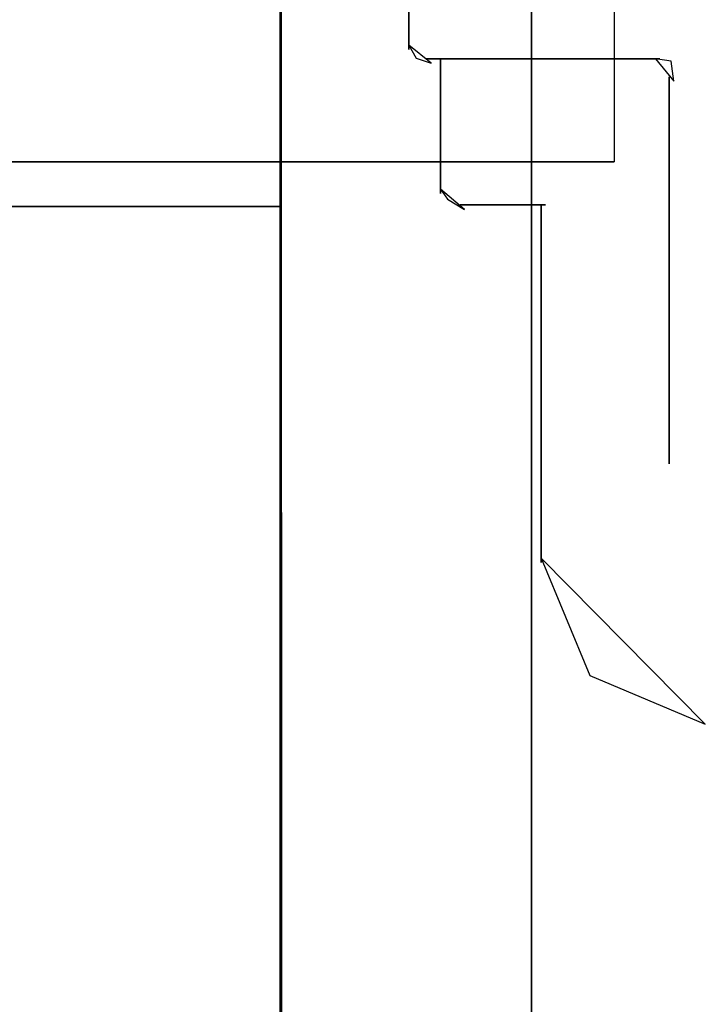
# Model space of a CAD drawing. Header units: millimetres. Extents: x 18084 to 47233, y 38174 to 56392.
# Tile 119 of 253: x 25588 to 25598, y 50582 to 50597. Entities that reach past the tile are written whole.
import ezdxf

# ---------------------------------------------------------------- set-up
doc = ezdxf.new("R2010")
doc.units = ezdxf.units.MM
doc.header["$LTSCALE"] = 100
for name, color, linetype in [('30', 7, 'Continuous'), ('45', 7, 'Continuous'), ('5', 7, 'Continuous'), ('50', 7, 'Continuous')]:
    doc.layers.add(name, color=color, linetype=linetype)

msp = doc.modelspace()

# ---------------------------------------------------------------- linework, layer by layer
at = {"layer": '30', "color": 139}
for points in [[(25593.677, 50598.514), (25593.677, 50596.422), (25593.677, 50598.514)], [(25593.677, 50598.514), (25593.677, 50596.422), (25593.677, 50598.514)], [(25593.677, 50596.492), (25593.792, 50596.29), (25594.022, 50596.209), (25593.677, 50596.492)], [(25593.677, 50596.492), (25593.792, 50596.29), (25594.022, 50596.209), (25593.677, 50596.492)], [(25593.953, 50596.278), (25597.572, 50596.278), (25593.953, 50596.278)], [(25593.953, 50596.278), (25597.572, 50596.278), (25593.953, 50596.278)], [(25594.166, 50594.187), (25594.166, 50596.278), (25594.166, 50594.187)], [(25594.166, 50594.187), (25594.166, 50596.278), (25594.166, 50594.187)], [(25597.788, 50595.934), (25597.748, 50596.24), (25597.505, 50596.278), (25597.788, 50595.934)], [(25597.788, 50595.934), (25597.748, 50596.24), (25597.505, 50596.278), (25597.788, 50595.934)], [(25597.719, 50589.99), (25597.719, 50596.001), (25597.719, 50589.99)], [(25597.719, 50589.99), (25597.719, 50596.001), (25597.719, 50589.99)], [(25594.166, 50594.256), (25594.279, 50594.098), (25594.541, 50593.941), (25594.166, 50594.256)], [(25594.166, 50594.256), (25594.279, 50594.098), (25594.541, 50593.941), (25594.166, 50594.256)], [(25594.474, 50594.01), (25595.796, 50594.01), (25594.474, 50594.01)], [(25594.474, 50594.01), (25595.796, 50594.01), (25594.474, 50594.01)], [(25595.729, 50588.459), (25595.729, 50594.01), (25595.729, 50588.459)], [(25595.729, 50588.459), (25595.729, 50594.01), (25595.729, 50588.459)], [(25595.729, 50588.526), (25596.484, 50586.701), (25598.278, 50585.946), (25595.729, 50588.526)], [(25595.729, 50588.526), (25596.484, 50586.701), (25598.278, 50585.946), (25595.729, 50588.526)]]:
    msp.add_lwpolyline(points, close=True, dxfattribs=at)
at = {"layer": '45', "color": 7}
for p, q in [((25591.672, 50660.273), (25591.672, 50578.206)), ((25591.672, 50660.273), (25591.672, 50578.206)), ((25591.697, 50593.988), (25573.849, 50593.988)), ((25573.849, 50593.988), (25591.697, 50593.988)), ((25591.697, 50593.988), (25573.849, 50593.988)), ((25573.849, 50593.988), (25591.697, 50593.988)), ((25591.697, 50593.988), (25591.697, 50593.988)), ((25591.697, 50593.988), (25591.697, 50593.988))]:
    msp.add_line(p, q, dxfattribs=at)
at = {"layer": '45', "color": 139}
for p, q in [((25591.672, 50660.273), (25591.672, 50578.206)), ((25591.672, 50660.273), (25591.672, 50578.206)), ((25591.687, 50660.256), (25591.687, 50578.221)), ((25591.687, 50660.256), (25591.687, 50578.221))]:
    msp.add_line(p, q, dxfattribs=at)
at = {"layer": '45', "color": 59}
for p, q in [((25591.677, 50642.29), (25591.702, 50577.464)), ((25591.702, 50577.464), (25591.677, 50642.29)), ((25591.677, 50642.29), (25591.702, 50577.464)), ((25591.702, 50577.464), (25591.677, 50642.29))]:
    msp.add_line(p, q, dxfattribs=at)
at = {"layer": '5', "color": 7}
msp.add_line((25595.581, 50493.778), (25595.581, 51188.523), dxfattribs=at)
at = {"layer": '5', "color": 59}
msp.add_line((25595.581, 51026.042), (25595.581, 50493.778), dxfattribs=at)
msp.add_lwpolyline([(25595.581, 51026.042), (25595.581, 50493.778)], dxfattribs=at)
at = {"layer": '50', "color": 7}
for points in [[(25164.711, 50594.677), (25164.711, 50639.782), (25596.861, 50639.782), (25596.861, 50594.677)], [(25164.711, 50594.677), (25164.711, 50639.782), (25596.861, 50639.782), (25596.861, 50594.677)], [(25164.711, 50594.679), (25596.861, 50594.679)], [(25164.711, 50594.679), (25596.861, 50594.679)]]:
    msp.add_lwpolyline(points, dxfattribs=at)
at = {"layer": '50', "color": 59}
msp.add_lwpolyline([(25164.711, 50639.782), (25596.861, 50639.782), (25596.861, 50594.677), (25164.711, 50594.677), (25164.711, 50639.782)], close=True, dxfattribs=at)
msp.add_lwpolyline([(25164.711, 50639.782), (25596.861, 50639.782), (25596.861, 50594.677), (25164.711, 50594.677), (25164.711, 50639.782)], close=True, dxfattribs=at)

doc.saveas('drawing.dxf')
